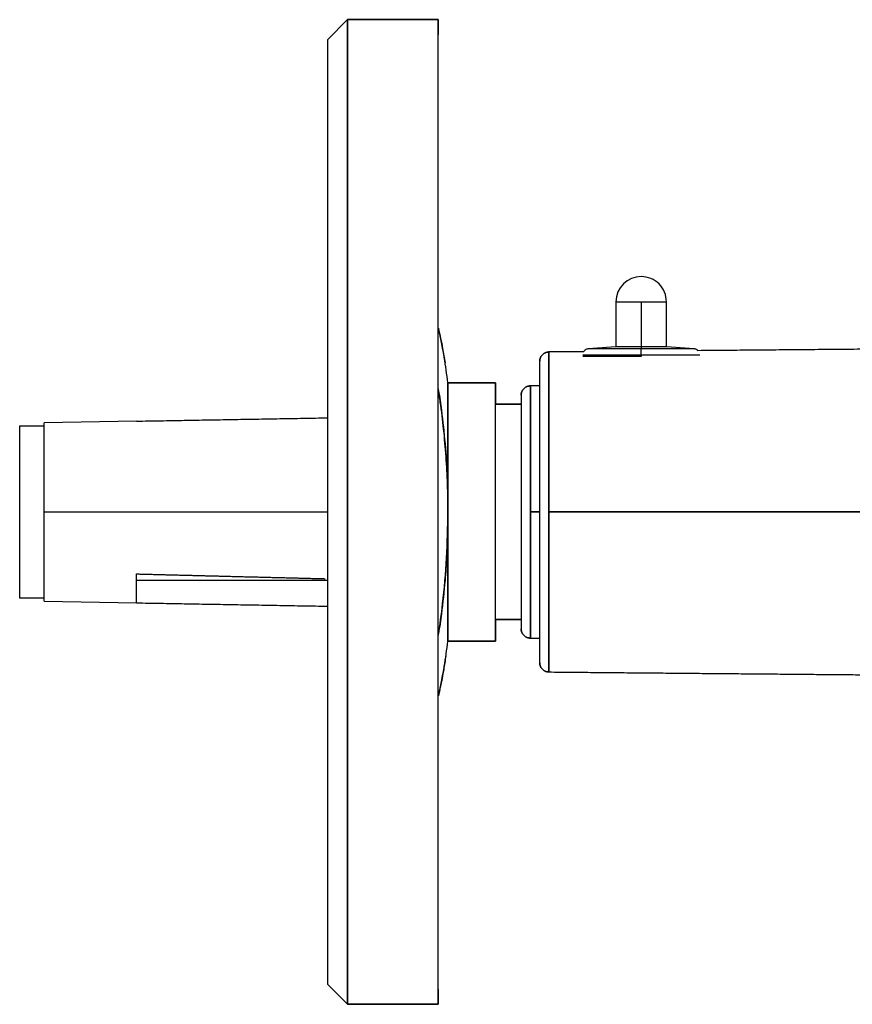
# Model space of a CAD drawing. Header units: millimetres. Extents: x 226 to 1023, y 71 to 732.
# Tile 11 of 110: x 227 to 241, y 130 to 146. Entities that reach past the tile are written whole.
import ezdxf

# ---------------------------------------------------------------- set-up
doc = ezdxf.new("R2010")
doc.units = ezdxf.units.MM
doc.layers.add('1', color=7, linetype='CONTINUOUS', true_color=0xffffff)

msp = doc.modelspace()

# ---------------------------------------------------------------- linework, layer by layer
at = {"layer": '1', "color": 7, "linetype": 'Continuous'}
for p, q in [((232.338, 146.396), (232.01, 146.067)), ((232.01, 146.067), (232.338, 146.396)), ((233.81, 146.396), (232.338, 146.396)), ((232.338, 146.396), (233.81, 146.396)), ((232.338, 130.396), (232.338, 146.396)), ((232.338, 146.396), (232.338, 130.396)), ((233.81, 130.396), (233.81, 146.396)), ((233.81, 146.396), (233.81, 146.147)), ((232.01, 146.067), (232.01, 130.724)), ((236.7, 141.811), (236.7, 141.079)), ((236.7, 141.811), (237.11, 141.811)), ((237.52, 141.079), (237.52, 141.811)), ((236.7, 141.079), (236.25, 141.047)), ((237.52, 141.079), (237.11, 141.079)), ((237.969, 141.047), (237.11, 141.047)), ((237.969, 141.047), (237.52, 141.079)), ((234.74, 140.496), (233.969, 140.496)), ((233.969, 140.496), (233.969, 138.396)), ((233.969, 140.496), (234.74, 140.496)), ((234.74, 136.296), (234.74, 140.496)), ((234.74, 140.496), (234.74, 140.147)), ((235.46, 140.446), (235.31, 140.446)), ((235.31, 138.396), (235.31, 140.446)), ((233.969, 140.214), (233.969, 140.218)), ((235.16, 140.296), (235.16, 140.146)), ((235.16, 140.296), (235.16, 136.496)), ((234.74, 140.146), (235.16, 140.146)), ((235.16, 140.146), (234.74, 140.146)), ((228.91, 139.872), (227.41, 139.846)), ((227.41, 136.946), (227.41, 138.396)), ((233.969, 138.396), (233.969, 136.296)), ((235.31, 136.346), (235.31, 138.396)), ((235.46, 138.396), (235.31, 138.396)), ((235.31, 138.396), (235.46, 138.396)), ((228.91, 136.919), (228.91, 137.389)), ((228.91, 137.286), (232.01, 137.286)), ((227.41, 136.946), (228.91, 136.919)), ((234.74, 136.646), (235.16, 136.646)), ((235.16, 136.646), (234.74, 136.646)), ((234.74, 136.644), (234.74, 136.296)), ((235.16, 136.646), (235.16, 136.496)), ((233.969, 136.586), (233.969, 136.577)), ((233.969, 136.577), (233.969, 136.581)), ((233.969, 136.574), (233.969, 136.577)), ((235.31, 136.346), (235.46, 136.346)), ((233.969, 136.296), (234.74, 136.296)), ((234.74, 136.296), (233.969, 136.296)), ((232.338, 130.396), (232.01, 130.724)), ((232.01, 130.724), (232.338, 130.396)), ((233.81, 130.644), (233.81, 130.396)), ((232.338, 130.396), (233.81, 130.396)), ((233.81, 130.396), (232.338, 130.396))]:
    msp.add_line(p, q, dxfattribs=at)
at = {"layer": '1', "color": 252, "linetype": 'Continuous'}
for p, q in [((237.11, 141.811), (237.11, 141.079)), ((236.16, 140.948), (237.11, 140.948)), ((227.41, 138.396), (232.01, 138.396))]:
    msp.add_line(p, q, dxfattribs=at)
at = {"layer": '1', "color": 7, "linetype": 'Continuous'}
for centre, radius, start, end in [((237.11, 141.811), 0.41, 90, 179.9999), ((237.11, 141.811), 0.41, 359.9998, 90), ((218.36, 138.396), 15.75, 7.6623, 9.181), ((218.36, 138.396), 15.75, 350.8181, 352.3378)]:
    msp.add_arc(centre, radius, start, end, dxfattribs=at)
for points, degree, knots in [([(233.81, 130.396), (233.81, 130.396), (233.81, 130.4), (233.81, 130.412), (233.81, 130.462), (233.81, 130.529), (233.81, 130.671), (233.81, 130.957), (233.81, 131.077), (233.81, 131.433), (233.81, 131.7), (233.81, 131.881), (233.81, 132.387), (233.81, 133.073), (233.81, 133.721), (233.81, 134.018), (233.81, 134.406), (233.81, 135.128), (233.81, 135.451), (233.81, 136.174), (233.81, 136.94), (233.81, 137.662), (233.81, 139.13), (233.81, 139.851), (233.81, 140.617), (233.81, 141.34), (233.81, 141.642), (233.81, 142.366), (233.81, 142.773), (233.81, 143.051), (233.81, 143.701), (233.81, 144.387), (233.81, 144.897), (233.81, 145.092), (233.81, 145.345), (233.81, 145.706), (233.81, 145.834), (233.81, 146.12), (233.81, 146.262), (233.81, 146.329), (233.81, 146.376), (233.81, 146.396), (233.81, 146.396)], 2, [0, 0, 0, 0.007514, 0.015329, 0.030959, 0.062218, 0.062218, 0.124737, 0.124737, 0.149745, 0.187256, 0.187256, 0.212263, 0.249775, 0.2855, 0.312293, 0.312293, 0.348019, 0.374812, 0.374812, 0.437331, 0.437331, 0.49985, 0.562369, 0.562369, 0.624887, 0.624887, 0.649895, 0.687406, 0.687406, 0.712414, 0.749925, 0.78565, 0.812444, 0.812444, 0.848169, 0.874962, 0.874962, 0.937481, 0.937481, 0.968741, 0.981244, 1, 1, 1]), ([(232.01, 146.067), (232.01, 146.067), (232.01, 146.058), (232.01, 146.029), (232.01, 145.914), (232.01, 145.76), (232.01, 145.537), (232.01, 144.892), (232.01, 144.533), (232.01, 144.048), (232.01, 143.44), (232.01, 143.063), (232.01, 142.337), (232.01, 142.006), (232.01, 141.537), (232.01, 140.67), (232.01, 140.284), (232.01, 139.753), (232.01, 138.807), (232.01, 137.848), (232.01, 136.905), (232.01, 136.507), (232.01, 135.992), (232.01, 135.137), (232.01, 134.785), (232.01, 134.343), (232.01, 133.634), (232.01, 133.351), (232.01, 132.743), (232.01, 132.258), (232.01, 131.78), (232.01, 131.198), (232.01, 131.031), (232.01, 130.877), (232.01, 130.762), (232.01, 130.724), (232.01, 130.724)], 2, [0, 0, 0, 0.015625, 0.03125, 0.0625, 0.125, 0.125, 0.196429, 0.25, 0.25, 0.3125, 0.3125, 0.348214, 0.375, 0.375, 0.410714, 0.4375, 0.4375, 0.473214, 0.5, 0.535714, 0.5625, 0.5625, 0.598214, 0.625, 0.625, 0.660714, 0.6875, 0.6875, 0.75, 0.75, 0.821429, 0.875, 0.875, 0.9375, 0.96875, 1, 1, 1]), ([(237.11, 141.811), (237.118, 141.811), (237.136, 141.811), (237.164, 141.811), (237.193, 141.811), (237.224, 141.811), (237.256, 141.811), (237.289, 141.811), (237.323, 141.811), (237.356, 141.811), (237.388, 141.811), (237.419, 141.811), (237.447, 141.811), (237.472, 141.811), (237.493, 141.811), (237.508, 141.811), (237.518, 141.811), (237.52, 141.811), (237.52, 141.811), (237.52, 141.811)], 3, [0, 0, 0, 0, 0.0625, 0.125, 0.1875, 0.25, 0.312499, 0.374999, 0.437499, 0.499999, 0.562499, 0.624999, 0.687499, 0.749999, 0.812499, 0.874998, 0.937498, 0.999998, 1, 1, 1, 1]), ([(233.813, 141.384), (233.84, 141.271), (233.88, 141.079), (233.911, 140.896), (233.922, 140.821)], 3, [0, 0, 0, 0, 0.575805, 1, 1, 1, 1]), ([(233.912, 140.886), (233.898, 140.972), (233.87, 141.128), (233.834, 141.291), (233.818, 141.362)], 3, [0, 0, 0, 0, 0.570387, 1, 1, 1, 1]), ([(235.46, 140.846), (235.46, 140.849), (235.46, 140.858), (235.462, 140.871), (235.465, 140.886), (235.47, 140.901), (235.476, 140.914), (235.484, 140.928), (235.493, 140.94), (235.503, 140.951), (235.514, 140.962), (235.527, 140.971), (235.54, 140.978), (235.553, 140.985), (235.568, 140.99), (235.583, 140.993), (235.596, 140.995), (235.605, 140.996), (235.608, 140.996)], 3, [0, 0, 0, 0, 0.045, 0.11, 0.175, 0.24, 0.305, 0.37, 0.435, 0.5, 0.565, 0.63, 0.695, 0.76, 0.825, 0.89, 0.955, 1, 1, 1, 1]), ([(235.608, 140.996), (235.605, 140.996), (235.596, 140.995), (235.583, 140.993), (235.568, 140.99), (235.553, 140.985), (235.54, 140.978), (235.527, 140.971), (235.514, 140.962), (235.503, 140.951), (235.493, 140.94), (235.484, 140.928), (235.476, 140.914), (235.47, 140.901), (235.465, 140.886), (235.462, 140.871), (235.46, 140.858), (235.46, 140.849), (235.46, 140.846)], 3, [0, 0, 0, 0, 0.045, 0.11, 0.175, 0.24, 0.305, 0.37, 0.435, 0.5, 0.565, 0.63, 0.695, 0.76, 0.825, 0.89, 0.955, 1, 1, 1, 1]), ([(236.25, 141.047), (236.244, 141.046), (236.231, 141.044), (236.212, 141.036), (236.194, 141.024), (236.182, 141.011), (236.177, 141.003), (236.175, 141.001)], 3, [0, 0, 0, 0, 0.202705, 0.437597, 0.67249, 0.907382, 1, 1, 1, 1]), ([(237.11, 141.047), (237.092, 141.047), (237.055, 141.047), (236.996, 141.047), (236.934, 141.047), (236.869, 141.047), (236.802, 141.047), (236.733, 141.047), (236.663, 141.047), (236.594, 141.047), (236.526, 141.047), (236.461, 141.047), (236.402, 141.047), (236.35, 141.047), (236.307, 141.047), (236.275, 141.047), (236.255, 141.047), (236.25, 141.047), (236.25, 141.047)], 3, [0, 0, 0, 0, 0.062532, 0.125063, 0.187595, 0.250127, 0.312659, 0.37519, 0.437722, 0.500254, 0.562786, 0.625317, 0.687849, 0.750381, 0.812913, 0.875444, 0.937976, 1, 1, 1, 1]), ([(237.11, 141.079), (237.101, 141.079), (237.084, 141.079), (237.056, 141.079), (237.026, 141.079), (236.995, 141.079), (236.963, 141.079), (236.93, 141.079), (236.897, 141.079), (236.864, 141.079), (236.831, 141.079), (236.8, 141.079), (236.772, 141.079), (236.747, 141.079), (236.727, 141.079), (236.711, 141.079), (236.702, 141.079), (236.7, 141.079), (236.7, 141.079), (236.7, 141.079)], 3, [0, 0, 0, 0, 0.0625, 0.125, 0.1875, 0.25, 0.3125, 0.375, 0.4375, 0.5, 0.5625, 0.625, 0.6875, 0.749999, 0.812499, 0.874999, 0.937499, 0.999999, 1, 1, 1, 1]), ([(238.032, 141.017), (238.03, 141.019), (238.023, 141.025), (238.009, 141.035), (237.989, 141.044), (237.976, 141.046), (237.969, 141.047)], 3, [0, 0, 0, 0, 0.088563, 0.406221, 0.723879, 1, 1, 1, 1]), ([(235.46, 135.946), (235.46, 135.946), (235.46, 135.949), (235.46, 135.958), (235.46, 135.995), (235.46, 136.044), (235.46, 136.115), (235.46, 136.321), (235.46, 136.436), (235.46, 136.542), (235.46, 136.758), (235.46, 137.037), (235.46, 137.243), (235.46, 137.392), (235.46, 137.669), (235.46, 137.792), (235.46, 137.962), (235.46, 138.264), (235.46, 138.571), (235.46, 138.871), (235.46, 138.999), (235.46, 139.163), (235.46, 139.436), (235.46, 139.548), (235.46, 139.705), (235.46, 139.951), (235.46, 140.216), (235.46, 140.356), (235.46, 140.443), (235.46, 140.569), (235.46, 140.694), (235.46, 140.748), (235.46, 140.797), (235.46, 140.833), (235.46, 140.846), (235.46, 140.846)], 2, [0, 0, 0, 0.01497, 0.030605, 0.061876, 0.124418, 0.124418, 0.195894, 0.249501, 0.249501, 0.290344, 0.320977, 0.374584, 0.374584, 0.410322, 0.437126, 0.437126, 0.472864, 0.499667, 0.535405, 0.562209, 0.562209, 0.597947, 0.62475, 0.62475, 0.665594, 0.696227, 0.749834, 0.749834, 0.790677, 0.82131, 0.874917, 0.874917, 0.937458, 0.968729, 1, 1, 1]), ([(237.11, 140.921), (237.09, 140.921), (237.049, 140.921), (236.984, 140.921), (236.916, 140.921), (236.844, 140.921), (236.77, 140.921), (236.694, 140.921), (236.616, 140.921), (236.539, 140.921), (236.477, 140.921), (236.429, 140.921), (236.394, 140.921), (236.36, 140.921), (236.328, 140.921), (236.299, 140.921), (236.271, 140.921), (236.246, 140.921), (236.224, 140.921), (236.204, 140.921), (236.188, 140.921), (236.176, 140.921), (236.166, 140.921), (236.161, 140.921), (236.16, 140.921), (236.16, 140.921), (236.16, 140.921)], 3, [0, 0, 0, 0, 0.0625, 0.125, 0.1875, 0.25, 0.312499, 0.374999, 0.437499, 0.499999, 0.562499, 0.593749, 0.624999, 0.656249, 0.687499, 0.718749, 0.749999, 0.781249, 0.812499, 0.843749, 0.874999, 0.906248, 0.937498, 0.968748, 0.999998, 1, 1, 1, 1]), ([(233.969, 138.396), (233.969, 138.462), (233.969, 138.594), (233.969, 138.79), (233.969, 138.982), (233.969, 139.242), (233.969, 139.557), (233.969, 139.89), (233.969, 140.164), (233.969, 140.355), (233.969, 140.474), (233.969, 140.489), (233.969, 140.496)], 3, [0, 0, 0, 0, 0.060318, 0.120084, 0.179857, 0.240193, 0.370065, 0.500122, 0.62994, 0.76005, 0.879952, 1, 1, 1, 1]), ([(234.74, 136.296), (234.74, 136.296), (234.74, 136.298), (234.74, 136.306), (234.74, 136.338), (234.74, 136.38), (234.74, 136.441), (234.74, 136.617), (234.74, 136.716), (234.74, 136.807), (234.74, 136.992), (234.74, 137.231), (234.74, 137.407), (234.74, 137.559), (234.74, 137.835), (234.74, 138.079), (234.74, 138.299), (234.74, 138.567), (234.74, 138.855), (234.74, 139.095), (234.74, 139.299), (234.74, 139.384), (234.74, 139.518), (234.74, 139.729), (234.74, 139.956), (234.74, 140.076), (234.74, 140.15), (234.74, 140.258), (234.74, 140.366), (234.74, 140.412), (234.74, 140.454), (234.74, 140.485), (234.74, 140.496), (234.74, 140.496)], 2, [0, 0, 0, 0.014924, 0.03056, 0.061833, 0.124377, 0.124377, 0.195857, 0.249466, 0.249466, 0.290312, 0.320946, 0.374555, 0.374555, 0.415401, 0.446035, 0.476669, 0.499644, 0.540489, 0.571124, 0.601758, 0.624733, 0.624733, 0.665578, 0.696212, 0.749822, 0.749822, 0.790667, 0.821301, 0.874911, 0.874911, 0.937456, 0.968728, 1, 1, 1]), ([(233.969, 138.396), (233.968, 138.546), (233.965, 138.846), (233.941, 139.294), (233.902, 139.74), (233.857, 140.108), (233.824, 140.326), (233.813, 140.398)], 3, [0, 0, 0, 0, 0.222469, 0.44475, 0.667108, 0.889805, 1, 1, 1, 1]), ([(233.817, 140.368), (233.834, 140.262), (233.875, 139.976), (233.925, 139.504), (233.962, 138.952), (233.967, 138.581), (233.969, 138.396)], 3, [0, 0, 0, 0, 0.164853, 0.441957, 0.720716, 1, 1, 1, 1]), ([(235.16, 140.296), (235.16, 140.301), (235.16, 140.311), (235.163, 140.326), (235.166, 140.341), (235.172, 140.355), (235.179, 140.369), (235.187, 140.382), (235.196, 140.394), (235.207, 140.405), (235.219, 140.415), (235.231, 140.424), (235.245, 140.431), (235.259, 140.437), (235.273, 140.441), (235.289, 140.444), (235.301, 140.445), (235.308, 140.446), (235.31, 140.446)], 3, [0, 0, 0, 0, 0.064998, 0.129998, 0.194999, 0.259999, 0.324999, 0.389999, 0.454999, 0.519999, 0.584999, 0.649999, 0.714999, 0.78, 0.845, 0.91, 0.975, 1, 1, 1, 1]), ([(235.31, 140.446), (235.308, 140.446), (235.301, 140.445), (235.289, 140.444), (235.273, 140.441), (235.259, 140.437), (235.245, 140.431), (235.231, 140.424), (235.219, 140.415), (235.207, 140.405), (235.196, 140.394), (235.187, 140.382), (235.179, 140.369), (235.172, 140.355), (235.166, 140.341), (235.163, 140.326), (235.16, 140.311), (235.16, 140.301), (235.16, 140.296)], 3, [0, 0, 0, 0, 0.025, 0.09, 0.155, 0.22, 0.285001, 0.350001, 0.415001, 0.480001, 0.545001, 0.610001, 0.675001, 0.740001, 0.805001, 0.870002, 0.935002, 1, 1, 1, 1]), ([(227.41, 138.396), (227.41, 138.426), (227.41, 138.488), (227.41, 138.587), (227.41, 138.692), (227.41, 138.801), (227.41, 138.914), (227.41, 139.011), (227.41, 139.09), (227.41, 139.149), (227.41, 139.207), (227.41, 139.266), (227.41, 139.323), (227.41, 139.38), (227.41, 139.435), (227.41, 139.488), (227.41, 139.54), (227.41, 139.588), (227.41, 139.634), (227.41, 139.676), (227.41, 139.714), (227.41, 139.748), (227.41, 139.777), (227.41, 139.802), (227.41, 139.821), (227.41, 139.835), (227.41, 139.844), (227.41, 139.846), (227.41, 139.846)], 3, [0, 0, 0, 0, 0.0625, 0.125, 0.1875, 0.25, 0.3125, 0.375, 0.40625, 0.4375, 0.46875, 0.5, 0.53125, 0.5625, 0.59375, 0.625, 0.65625, 0.6875, 0.71875, 0.75, 0.78125, 0.8125, 0.84375, 0.875, 0.90625, 0.9375, 0.96875, 1, 1, 1, 1]), ([(227.01, 136.996), (227.01, 136.996), (227.01, 136.997), (227.01, 137.007), (227.01, 137.024), (227.01, 137.05), (227.01, 137.086), (227.01, 137.127), (227.01, 137.166), (227.01, 137.199), (227.01, 137.235), (227.01, 137.275), (227.01, 137.319), (227.01, 137.367), (227.01, 137.419), (227.01, 137.474), (227.01, 137.534), (227.01, 137.598), (227.01, 137.665), (227.01, 137.736), (227.01, 137.811), (227.01, 137.888), (227.01, 137.968), (227.01, 138.051), (227.01, 138.135), (227.01, 138.221), (227.01, 138.308), (227.01, 138.396), (227.01, 138.483), (227.01, 138.57), (227.01, 138.656), (227.01, 138.74), (227.01, 138.823), (227.01, 138.903), (227.01, 138.981), (227.01, 139.055), (227.01, 139.126), (227.01, 139.193), (227.01, 139.257), (227.01, 139.317), (227.01, 139.373), (227.01, 139.424), (227.01, 139.472), (227.01, 139.516), (227.01, 139.556), (227.01, 139.593), (227.01, 139.625), (227.01, 139.664), (227.01, 139.705), (227.01, 139.741), (227.01, 139.767), (227.01, 139.784), (227.01, 139.794), (227.01, 139.796), (227.01, 139.796)], 3, [0, 0, 0, 0, 0.030173, 0.061484, 0.092794, 0.124104, 0.155415, 0.186725, 0.20238, 0.218035, 0.23369, 0.249346, 0.265001, 0.280656, 0.296311, 0.311966, 0.327621, 0.343277, 0.358932, 0.374587, 0.390242, 0.405897, 0.421553, 0.437208, 0.452863, 0.468518, 0.484173, 0.499828, 0.515484, 0.531139, 0.546794, 0.562449, 0.578104, 0.593759, 0.609415, 0.62507, 0.640725, 0.65638, 0.672035, 0.687691, 0.703346, 0.719001, 0.734656, 0.750311, 0.765966, 0.781622, 0.797277, 0.812932, 0.844242, 0.875553, 0.906863, 0.938173, 0.969484, 1, 1, 1, 1]), ([(233.813, 136.393), (233.84, 136.562), (233.896, 136.977), (233.957, 137.646), (233.965, 138.146), (233.969, 138.396)], 3, [0, 0, 0, 0, 0.25847, 0.62922, 1, 1, 1, 1]), ([(233.969, 138.395), (233.968, 138.272), (233.966, 138.024), (233.95, 137.654), (233.919, 137.225), (233.874, 136.813), (233.833, 136.527), (233.817, 136.421)], 3, [0, 0, 0, 0, 0.186357, 0.372377, 0.558278, 0.835469, 1, 1, 1, 1]), ([(233.969, 136.296), (233.969, 136.297), (233.969, 136.301), (233.969, 136.33), (233.969, 136.376), (233.969, 136.465), (233.969, 136.627), (233.969, 136.901), (233.969, 137.234), (233.969, 137.608), (233.969, 138), (233.969, 138.263), (233.969, 138.395)], 3, [0, 0, 0, 0, 0.060366, 0.120171, 0.179945, 0.240217, 0.370305, 0.500146, 0.63018, 0.760075, 0.880038, 1, 1, 1, 1]), ([(228.91, 137.389), (228.934, 137.389), (228.982, 137.387), (229.055, 137.385), (229.128, 137.384), (229.202, 137.382), (229.274, 137.38), (229.348, 137.378), (229.421, 137.376), (229.495, 137.374), (229.568, 137.372), (229.641, 137.371), (229.715, 137.369), (229.789, 137.367), (229.863, 137.365), (229.937, 137.363), (230.011, 137.361), (230.085, 137.359), (230.159, 137.357), (230.233, 137.356), (230.307, 137.354), (230.382, 137.352), (230.456, 137.35), (230.53, 137.348), (230.605, 137.346), (230.68, 137.344), (230.755, 137.343), (230.83, 137.341), (230.905, 137.339), (230.981, 137.337), (231.056, 137.335), (231.131, 137.333), (231.207, 137.331), (231.282, 137.329), (231.358, 137.328), (231.433, 137.326), (231.509, 137.324), (231.585, 137.322), (231.661, 137.32), (231.737, 137.318), (231.813, 137.316), (231.89, 137.314), (231.943, 137.313), (231.971, 137.312), (231.974, 137.312)], 3, [0, 0, 0, 0, 0.024326, 0.048652, 0.072978, 0.097304, 0.12163, 0.145956, 0.170282, 0.194608, 0.218934, 0.24326, 0.267586, 0.291912, 0.316238, 0.340564, 0.36489, 0.389216, 0.413542, 0.437868, 0.462194, 0.48652, 0.510846, 0.535172, 0.559498, 0.583824, 0.60815, 0.632476, 0.656802, 0.681128, 0.705454, 0.72978, 0.754106, 0.778432, 0.802758, 0.827084, 0.85141, 0.875736, 0.900062, 0.924388, 0.948714, 0.97304, 0.997366, 1, 1, 1, 1]), ([(233.969, 136.577), (233.969, 136.548), (233.969, 136.513), (233.969, 136.482), (233.969, 136.477)], 3, [0, 0, 0, 0, 0.834702, 1, 1, 1, 1]), ([(235.16, 136.496), (235.16, 136.49), (235.16, 136.48), (235.163, 136.465), (235.166, 136.45), (235.172, 136.436), (235.179, 136.422), (235.187, 136.409), (235.196, 136.397), (235.207, 136.386), (235.219, 136.376), (235.231, 136.367), (235.245, 136.36), (235.259, 136.354), (235.273, 136.35), (235.289, 136.347), (235.301, 136.346), (235.308, 136.346), (235.31, 136.346)], 3, [0, 0, 0, 0, 0.064998, 0.129998, 0.194999, 0.259999, 0.324999, 0.389999, 0.454999, 0.519999, 0.584999, 0.649999, 0.714999, 0.78, 0.845, 0.91, 0.975, 1, 1, 1, 1]), ([(235.31, 136.346), (235.308, 136.346), (235.301, 136.346), (235.289, 136.347), (235.273, 136.35), (235.259, 136.354), (235.245, 136.36), (235.231, 136.367), (235.219, 136.376), (235.207, 136.386), (235.196, 136.397), (235.187, 136.409), (235.179, 136.422), (235.172, 136.436), (235.166, 136.45), (235.163, 136.465), (235.16, 136.48), (235.16, 136.49), (235.16, 136.496)], 3, [0, 0, 0, 0, 0.025, 0.09, 0.155, 0.22, 0.285001, 0.350001, 0.415001, 0.480001, 0.545001, 0.610001, 0.675001, 0.740001, 0.805001, 0.870002, 0.935002, 1, 1, 1, 1]), ([(233.934, 136.058), (233.924, 135.984), (233.9, 135.819), (233.857, 135.599), (233.824, 135.455), (233.813, 135.407)], 3, [0, 0, 0, 0, 0.364862, 0.789743, 1, 1, 1, 1]), ([(233.818, 135.429), (233.834, 135.5), (233.87, 135.663), (233.898, 135.819), (233.911, 135.905)], 3, [0, 0, 0, 0, 0.430292, 1, 1, 1, 1]), ([(235.608, 135.796), (235.605, 135.796), (235.596, 135.796), (235.583, 135.798), (235.568, 135.801), (235.553, 135.806), (235.54, 135.813), (235.527, 135.82), (235.514, 135.829), (235.503, 135.84), (235.493, 135.851), (235.484, 135.863), (235.476, 135.877), (235.47, 135.891), (235.465, 135.905), (235.462, 135.92), (235.46, 135.933), (235.46, 135.942), (235.46, 135.946)], 3, [0, 0, 0, 0, 0.045, 0.11, 0.175, 0.24, 0.305, 0.37, 0.435, 0.5, 0.565, 0.63, 0.695, 0.76, 0.825, 0.89, 0.955, 1, 1, 1, 1]), ([(235.46, 135.946), (235.46, 135.942), (235.46, 135.933), (235.462, 135.92), (235.465, 135.905), (235.47, 135.891), (235.476, 135.877), (235.484, 135.863), (235.493, 135.851), (235.503, 135.84), (235.514, 135.829), (235.527, 135.82), (235.54, 135.813), (235.553, 135.806), (235.568, 135.801), (235.583, 135.798), (235.596, 135.796), (235.605, 135.796), (235.608, 135.796)], 3, [0, 0, 0, 0, 0.045, 0.11, 0.175, 0.24, 0.305, 0.37, 0.435, 0.5, 0.565, 0.63, 0.695, 0.76, 0.825, 0.89, 0.955, 1, 1, 1, 1])]:
    msp.add_open_spline(points, degree=degree, knots=knots, dxfattribs=at)
for points, degree in [([(236.176, 141), (235.608, 140.996)], 1), ([(241.41, 141.046), (239.721, 141.031), (238.031, 141.017)], 2), ([(233.969, 140.214), (233.968, 140.183), (233.968, 140.152), (233.967, 140.121)], 3), ([(233.968, 140.187), (233.969, 140.196), (233.969, 140.205), (233.969, 140.214)], 3), ([(233.969, 140.314), (233.969, 140.283), (233.969, 140.249), (233.969, 140.214)], 3), ([(233.969, 140.214), (233.969, 140.18), (233.969, 140.145), (233.969, 140.108)], 3), ([(228.91, 139.872), (232.01, 139.926)], 1), ([(227.01, 139.796), (227.41, 139.796)], 1), ([(241.41, 138.396), (235.608, 138.396)], 1), ([(235.608, 138.396), (241.41, 138.396)], 1), ([(227.41, 136.996), (227.01, 136.996)], 1), ([(228.91, 136.919), (232.01, 136.865)], 1), ([(233.969, 136.688), (233.969, 136.65), (233.969, 136.613), (233.969, 136.577)], 3), ([(235.608, 135.796), (238.509, 135.77), (241.41, 135.745)], 2)]:
    msp.add_open_spline(points, degree=degree, dxfattribs=at)
for points, weights in [([(235.608, 140.996), (235.608, 140.996), (235.608, 139.919), (235.608, 138.396)], [1, 0.804737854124, 0.804737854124, 1]), ([(235.608, 138.396), (235.608, 139.919), (235.608, 140.996), (235.608, 140.996)], [1, 0.804737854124, 0.804737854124, 1]), ([(235.31, 140.446), (235.31, 140.446), (235.31, 139.596), (235.31, 138.396)], [1, 0.804737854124, 0.804737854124, 1]), ([(235.31, 140.147), (235.31, 140.348), (235.31, 140.446), (235.31, 140.446)], [0.865875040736, 0.885979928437, 0.930688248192, 1]), ([(235.31, 138.396), (235.31, 137.195), (235.31, 136.346), (235.31, 136.346)], [1, 0.804737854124, 0.804737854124, 1]), ([(235.608, 138.396), (235.608, 136.873), (235.608, 135.796), (235.608, 135.796)], [1, 0.804737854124, 0.804737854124, 1]), ([(235.608, 135.796), (235.608, 135.796), (235.608, 136.873), (235.608, 138.396)], [1, 0.804737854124, 0.804737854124, 1]), ([(235.31, 136.346), (235.31, 136.346), (235.31, 136.443), (235.31, 136.644)], [1, 0.930688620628, 0.885980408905, 0.86587536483])]:
    msp.add_rational_spline(points, weights, degree=3, dxfattribs=at)
at = {"layer": '1', "color": 252, "linetype": 'Continuous'}
for points in [[(237.11, 141.079), (237.11, 141.047)], [(237.11, 140.948), (237.11, 140.921)]]:
    msp.add_open_spline(points, degree=1, dxfattribs=at)
for points, knots in [([(237.11, 140.948), (237.11, 140.95), (237.11, 140.955), (237.11, 140.964), (237.11, 140.973), (237.11, 140.982), (237.11, 140.991), (237.11, 141), (237.11, 141.008), (237.11, 141.015), (237.11, 141.022), (237.11, 141.028), (237.11, 141.033), (237.11, 141.038), (237.11, 141.042), (237.11, 141.044), (237.11, 141.046), (237.11, 141.047), (237.11, 141.047)], [0, 0, 0, 0, 0.045, 0.11, 0.175, 0.24, 0.305, 0.37, 0.435, 0.5, 0.565, 0.63, 0.695, 0.76, 0.825, 0.89, 0.955, 1, 1, 1, 1]), ([(237.11, 140.948), (237.129, 140.948), (237.17, 140.948), (237.235, 140.948), (237.304, 140.948), (237.375, 140.948), (237.45, 140.948), (237.526, 140.948), (237.603, 140.948), (237.68, 140.948), (237.743, 140.948), (237.791, 140.948), (237.826, 140.948), (237.859, 140.948), (237.891, 140.948), (237.921, 140.948), (237.948, 140.948), (237.973, 140.948), (237.996, 140.948), (238.015, 140.948), (238.031, 140.948), (238.044, 140.948), (238.053, 140.948), (238.058, 140.948), (238.06, 140.948), (238.06, 140.948), (238.06, 140.948)], [0, 0, 0, 0, 0.0625, 0.125, 0.1875, 0.25, 0.3125, 0.375, 0.4375, 0.499999, 0.562499, 0.593749, 0.624999, 0.656249, 0.687499, 0.718749, 0.749999, 0.781249, 0.812499, 0.843749, 0.874999, 0.906249, 0.937499, 0.968749, 0.999999, 1, 1, 1, 1])]:
    msp.add_open_spline(points, degree=3, knots=knots, dxfattribs=at)

doc.saveas('drawing.dxf')
